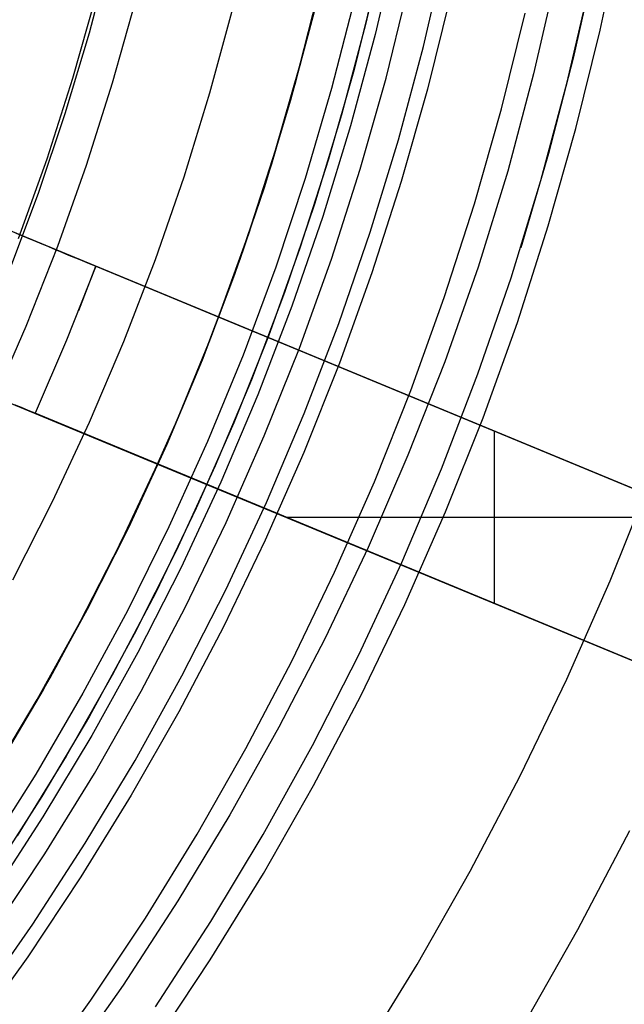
# Model space of a CAD drawing. Header units: millimetres. Extents: x 8926 to 10090, y -5004 to -3986.
# Tile 189 of 256: x 9528.3 to 9534, y -4368.85 to -4359.56. Entities that reach past the tile are written whole.
import ezdxf

# ---------------------------------------------------------------- set-up
doc = ezdxf.new("R2010")
doc.units = ezdxf.units.MM
for name, color, linetype in [('1', 7, 'Continuous'), ('COLOR EXT', 7, 'Continuous'), ('luz', 7, 'Continuous'), ('PLASTICO NEGRO', 7, 'Continuous')]:
    doc.layers.add(name, color=color, linetype=linetype)
doc.layers.add('BLANCO METALICO', color=7, linetype='Continuous', true_color=0xededed)

msp = doc.modelspace()

# ---------------------------------------------------------------- linework, layer by layer
at = {"layer": '1', "color": 250, "true_color": 0x111111}
for p, q in [((9531.8559, -4358.8301, 98.1904), (9531.6548, -4359.7011, 98.1904)), ((9532.111, -4359.8149, 46.0441), (9532.3157, -4358.9278, 46.0441)), ((9533.7231, -4359.0199, 98.6312), (9533.5217, -4359.9252, 98.6312)), ((9533.3616, -4359.1501, 45.7922), (9533.1487, -4360.0735, 45.7922)), ((9533.4644, -4360.1523, 98.6312), (9533.6801, -4359.2178, 98.6312)), ((9531.6548, -4359.7011, 98.1904), (9531.4235, -4360.5646, 98.1904)), ((9531.8754, -4360.6942, 46.0441), (9532.111, -4359.8149, 46.0441)), ((9533.5217, -4359.9252, 98.6312), (9533.2898, -4360.8233, 98.6312)), ((9533.1487, -4360.0735, 45.7922), (9532.9038, -4360.989, 45.7922)), ((9533.2162, -4361.0787, 98.6312), (9533.4644, -4360.1523, 98.6312)), ((9531.4235, -4360.5646, 98.1904), (9531.1621, -4361.4195, 98.1904)), ((9531.6092, -4361.5648, 46.0441), (9531.8754, -4360.6942, 46.0441)), ((9533.2898, -4360.8233, 98.6312), (9533.0277, -4361.7129, 98.6312)), ((9532.9038, -4360.989, 45.7922), (9532.627, -4361.8953, 45.7922)), ((9532.9358, -4361.9958, 98.6312), (9533.2162, -4361.0787, 98.6312)), ((9531.1621, -4361.4195, 98.1904), (9530.8711, -4362.2647, 98.1904)), ((9531.3129, -4362.4255, 46.0441), (9531.6092, -4361.5648, 46.0441)), ((9532.627, -4361.8953, 45.7922), (9532.3104, -4362.7875, 45.7922)), ((9532.6236, -4362.9026, 98.6312), (9532.9358, -4361.9958, 98.6312)), ((9530.8711, -4362.2647, 98.1904), (9530.5508, -4363.0993, 98.1904)), ((9530.9867, -4363.2754, 46.0441), (9531.3129, -4362.4255, 46.0441)), ((9532.3104, -4362.7875, 45.7922), (9531.9638, -4363.6685, 45.7922)), ((9532.28, -4363.798, 98.6312), (9532.6236, -4362.9026, 98.6312)), ((9530.5508, -4363.0993, 98.1904), (9530.2016, -4363.9222, 98.1904)), ((9530.6311, -4364.1134, 46.0441), (9530.9867, -4363.2754, 46.0441)), ((9531.9638, -4363.6685, 45.7922), (9531.5876, -4364.5372, 45.7922)), ((9531.9053, -4364.6808, 98.6312), (9532.28, -4363.798, 98.6312)), ((9530.2016, -4363.9222, 98.1904), (9529.8238, -4364.7324, 98.1904)), ((9530.2464, -4364.9385, 46.0441), (9530.6311, -4364.1134, 46.0441)), ((9531.5876, -4364.5372, 45.7922), (9531.1823, -4365.3928, 45.7922)), ((9531.5001, -4365.55, 98.6312), (9531.9053, -4364.6808, 98.6312)), ((9529.8238, -4364.7324, 98.1904), (9529.4181, -4365.529, 98.1904)), ((9529.8331, -4365.7497, 46.0441), (9530.2464, -4364.9385, 46.0441)), ((9531.1823, -4365.3928, 45.7922), (9530.7483, -4366.2342, 45.7922)), ((9529.4181, -4365.529, 98.1904), (9528.9847, -4366.3108, 98.1904)), ((9531.0647, -4366.4045, 98.6312), (9531.5001, -4365.55, 98.6312)), ((9529.3918, -4366.5459, 46.0441), (9529.8331, -4365.7497, 46.0441)), ((9530.7483, -4366.2342, 45.7922), (9530.2861, -4367.0604, 45.7922)), ((9528.9847, -4366.3108, 98.1904), (9528.5244, -4367.0771, 98.1904)), ((9530.5998, -4367.2433, 98.6312), (9531.0647, -4366.4045, 98.6312)), ((9528.923, -4367.3263, 46.0441), (9529.3918, -4366.5459, 46.0441)), ((9528.5244, -4367.0771, 98.1904), (9528.0375, -4367.8269, 98.1904)), ((9530.2861, -4367.0604, 45.7922), (9529.7963, -4367.8705, 45.7922)), ((9530.106, -4368.0654, 98.6312), (9530.5998, -4367.2433, 98.6312)), ((9528.4273, -4368.0898, 46.0441), (9528.923, -4367.3263, 46.0441)), ((9529.7963, -4367.8705, 45.7922), (9529.2793, -4368.6636, 45.7922)), ((9527.9052, -4368.8355, 46.0441), (9528.4273, -4368.0898, 46.0441)), ((9529.5837, -4368.8698, 98.6312), (9530.106, -4368.0654, 98.6312)), ((9529.2793, -4368.6636, 45.7922), (9528.7359, -4369.4388, 45.7922))]:
    msp.add_line(p, q, dxfattribs=at)
at = {"layer": 'BLANCO METALICO'}
for p, q in [((9531.7599, -4358.7496, 219.1163), (9531.564, -4359.6079, 219.1163)), ((9529.1581, -4358.9218, 236.5324), (9528.9581, -4359.6894, 236.5324)), ((9530.9065, -4360.1484, 251.5104), (9531.1232, -4359.3054, 251.5104)), ((9530.921, -4360.0947, 242.5324), (9531.1336, -4359.2602, 242.5324)), ((9529.0199, -4359.3488, 251.5104), (9528.8034, -4360.1171, 251.5104)), ((9529.3955, -4359.3801, 247.3632), (9529.1776, -4360.1622, 247.3632)), ((9531.4622, -4359.3564, 247.3632), (9531.2435, -4360.2115, 247.3632)), ((9530.8576, -4360.3225, 219.9163), (9531.0786, -4359.4882, 219.9163)), ((9531.0786, -4359.4882, 219.6163), (9530.8576, -4360.3225, 219.6163)), ((9531.564, -4359.6079, 219.1163), (9531.3387, -4360.4588, 219.1163)), ((9528.9581, -4359.6894, 236.5324), (9528.7316, -4360.4497, 236.5324)), ((9528.8034, -4360.1171, 251.5104), (9528.5604, -4360.8774, 251.5104)), ((9530.6797, -4360.9213, 242.5324), (9530.921, -4360.0947, 242.5324)), ((9529.1776, -4360.1622, 247.3632), (9528.9325, -4360.9362, 247.3632)), ((9530.6606, -4360.9834, 251.5104), (9530.9065, -4360.1484, 251.5104)), ((9531.2435, -4360.2115, 247.3632), (9530.9951, -4361.0586, 247.3632)), ((9530.608, -4361.1486, 219.9163), (9530.8576, -4360.3225, 219.9163)), ((9530.8576, -4360.3225, 219.6163), (9530.608, -4361.1486, 219.6163)), ((9528.7316, -4360.4497, 236.5324), (9528.4791, -4361.2018, 236.5324)), ((9531.3387, -4360.4588, 219.1163), (9531.084, -4361.3015, 219.1163)), ((9528.5604, -4360.8774, 251.5104), (9528.2911, -4361.6289, 251.5104)), ((9528.9325, -4360.9362, 247.3632), (9528.6607, -4361.7013, 247.3632)), ((9530.4102, -4361.7392, 242.5324), (9530.6797, -4360.9213, 242.5324)), ((9530.3858, -4361.8094, 251.5104), (9530.6606, -4360.9834, 251.5104)), ((9530.9951, -4361.0586, 247.3632), (9530.7174, -4361.8964, 247.3632)), ((9530.33, -4361.9656, 219.9163), (9530.608, -4361.1486, 219.9163)), ((9530.608, -4361.1486, 219.6163), (9530.33, -4361.9656, 219.6163)), ((9528.4791, -4361.2018, 236.5324), (9528.2008, -4361.9447, 236.5324)), ((9531.084, -4361.3015, 219.1163), (9530.8005, -4362.1348, 219.1163)), ((9528.6607, -4361.7013, 247.3632), (9528.3624, -4362.4564, 247.3632)), ((9530.0825, -4362.6252, 251.5104), (9530.3858, -4361.8094, 251.5104)), ((9530.1126, -4362.5473, 242.5324), (9530.4102, -4361.7392, 242.5324)), ((9530.7174, -4361.8964, 247.3632), (9530.4106, -4362.7241, 247.3632)), ((9530.0239, -4362.7726, 219.9163), (9530.33, -4361.9656, 219.9163)), ((9530.33, -4361.9656, 219.6163), (9530.0239, -4362.7726, 219.6163)), ((9530.8005, -4362.1348, 219.1163), (9530.4883, -4362.9579, 219.1163)), ((9528.3624, -4362.4564, 247.3632), (9528.0381, -4363.2007, 247.3632)), ((9529.7873, -4363.3447, 242.5324), (9530.1126, -4362.5473, 242.5324)), ((9529.7509, -4363.43, 251.5104), (9530.0825, -4362.6252, 251.5104)), ((9530.4106, -4362.7241, 247.3632), (9530.0753, -4363.5406, 247.3632)), ((9529.6902, -4363.5685, 219.9163), (9530.0239, -4362.7726, 219.9163)), ((9530.0239, -4362.7726, 219.6163), (9529.6902, -4363.5685, 219.6163)), ((9530.4883, -4362.9579, 219.1163), (9530.1479, -4363.7697, 219.1163)), ((9529.4348, -4364.1304, 242.5324), (9529.7873, -4363.3447, 242.5324)), ((9529.3915, -4364.2228, 251.5104), (9529.7509, -4363.43, 251.5104)), ((9529.3292, -4364.3524, 219.9163), (9529.6902, -4363.5685, 219.9163)), ((9529.6902, -4363.5685, 219.6163), (9529.3292, -4364.3524, 219.6163)), ((9530.0753, -4363.5406, 247.3632), (9529.7117, -4364.3449, 247.3632)), ((9530.1479, -4363.7697, 219.1163), (9529.7797, -4364.5693, 219.1163)), ((9529.0554, -4364.9035, 242.5324), (9529.4348, -4364.1304, 242.5324)), ((9529.0047, -4365.0026, 251.5104), (9529.3915, -4364.2228, 251.5104)), ((9528.9414, -4365.1234, 219.9163), (9529.3292, -4364.3524, 219.9163)), ((9529.3292, -4364.3524, 219.6163), (9528.9414, -4365.1234, 219.6163)), ((9529.7117, -4364.3449, 247.3632), (9529.3203, -4365.1361, 247.3632)), ((9529.7797, -4364.5693, 219.1163), (9529.3842, -4365.3557, 219.1163)), ((9528.6497, -4365.6631, 242.5324), (9529.0554, -4364.9035, 242.5324)), ((9528.5909, -4365.7685, 251.5104), (9529.0047, -4365.0026, 251.5104)), ((9528.5272, -4365.8805, 219.9163), (9528.9414, -4365.1234, 219.9163)), ((9528.9414, -4365.1234, 219.6163), (9528.5272, -4365.8805, 219.6163)), ((9529.3203, -4365.1361, 247.3632), (9528.9015, -4365.9132, 247.3632)), ((9529.3842, -4365.3557, 219.1163), (9528.9617, -4366.128, 219.1163)), ((9528.218, -4366.4082, 242.5324), (9528.6497, -4365.6631, 242.5324)), ((9528.1508, -4366.5195, 251.5104), (9528.5909, -4365.7685, 251.5104)), ((9528.0871, -4366.6229, 219.9163), (9528.5272, -4365.8805, 219.9163)), ((9528.5272, -4365.8805, 219.6163), (9528.0871, -4366.6229, 219.6163)), ((9528.9015, -4365.9132, 247.3632), (9528.456, -4366.6752, 247.3632)), ((9528.9617, -4366.128, 219.1163), (9528.5128, -4366.8853, 219.1163)), ((9528.456, -4366.6752, 247.3632), (9527.9842, -4367.4212, 247.3632)), ((9528.5128, -4366.8853, 219.1163), (9528.038, -4367.6266, 219.1163))]:
    msp.add_line(p, q, dxfattribs=at)
at = {"layer": 'BLANCO METALICO', "color": 3, "true_color": 0x00ff00}
for p, q in [((9531.6662, -4359.1773, 218.114), (9531.4556, -4360.032, 218.114)), ((9531.6662, -4359.1773, 220.9685), (9531.4556, -4360.032, 220.9685)), ((9531.6662, -4359.1773, 218.114), (9531.4556, -4360.032, 218.114)), ((9531.4556, -4360.032, 218.114), (9531.2157, -4360.8789, 218.114)), ((9531.4556, -4360.032, 220.9685), (9531.2157, -4360.8789, 220.9685)), ((9531.4556, -4360.032, 218.114), (9531.2157, -4360.8789, 218.114)), ((9531.2157, -4360.8789, 218.114), (9530.9466, -4361.7171, 218.114)), ((9531.2157, -4360.8789, 220.9685), (9530.9466, -4361.7171, 220.9685)), ((9531.2157, -4360.8789, 218.114), (9530.9466, -4361.7171, 218.114)), ((9530.9466, -4361.7171, 218.114), (9530.6488, -4362.5455, 218.114)), ((9530.9466, -4361.7171, 220.9685), (9530.6488, -4362.5455, 220.9685)), ((9530.9466, -4361.7171, 218.114), (9530.6488, -4362.5455, 218.114)), ((9530.6488, -4362.5455, 218.114), (9530.3225, -4363.3631, 218.114)), ((9530.6488, -4362.5455, 220.9685), (9530.3225, -4363.3631, 220.9685)), ((9530.6488, -4362.5455, 218.114), (9530.3225, -4363.3631, 218.114)), ((9530.3225, -4363.3631, 218.114), (9529.9683, -4364.169, 218.114)), ((9530.3225, -4363.3631, 220.9685), (9529.9683, -4364.169, 220.9685)), ((9530.3225, -4363.3631, 218.114), (9529.9683, -4364.169, 218.114)), ((9529.9683, -4364.169, 218.114), (9529.5864, -4364.9621, 218.114)), ((9529.9683, -4364.169, 220.9685), (9529.5864, -4364.9621, 220.9685)), ((9529.9683, -4364.169, 218.114), (9529.5864, -4364.9621, 218.114)), ((9529.5864, -4364.9621, 218.114), (9529.1774, -4365.7416, 218.114)), ((9529.5864, -4364.9621, 220.9685), (9529.1774, -4365.7416, 220.9685)), ((9529.5864, -4364.9621, 218.114), (9529.1774, -4365.7416, 218.114)), ((9529.1774, -4365.7416, 218.114), (9528.7417, -4366.5065, 218.114)), ((9529.1774, -4365.7416, 220.9685), (9528.7417, -4366.5065, 220.9685)), ((9529.1774, -4365.7416, 218.114), (9528.7417, -4366.5065, 218.114)), ((9528.7417, -4366.5065, 218.114), (9528.2799, -4367.2559, 218.114)), ((9528.7417, -4366.5065, 220.9685), (9528.2799, -4367.2559, 220.9685)), ((9528.7417, -4366.5065, 218.114), (9528.2799, -4367.2559, 218.114))]:
    msp.add_line(p, q, dxfattribs=at)
at = {"layer": 'COLOR EXT', "color": 30, "true_color": 0xff8d00}
for p, q in [((9531.1491, -4359.1864, 19.7621), (9530.9464, -4359.993, 19.7621)), ((9531.1491, -4359.1864, 16.2621), (9530.9464, -4359.993, 16.2621)), ((9530.9464, -4359.993, 18.0121), (9531.1491, -4359.1864, 18.0121)), ((9530.9464, -4359.993, 19.7621), (9530.7169, -4360.7924, 19.7621)), ((9530.9464, -4359.993, 16.2621), (9530.7169, -4360.7924, 16.2621)), ((9530.7169, -4360.7924, 18.0121), (9530.9464, -4359.993, 18.0121)), ((9530.7169, -4360.7924, 19.7621), (9530.461, -4361.5837, 19.7621)), ((9530.7169, -4360.7924, 16.2621), (9530.461, -4361.5837, 16.2621)), ((9530.461, -4361.5837, 18.0121), (9530.7169, -4360.7924, 18.0121)), ((9530.1789, -4362.3661, 19.7621), (9527.1747, -4361.1218, 19.7621)), ((9537.1104, -4365.2372, 21.4121), (9527.1747, -4361.1218, 21.4121)), ((9528.2717, -4361.5761, 26.3894), (9528.3311, -4361.6007, 26.4166)), ((9528.3311, -4361.6007, 26.4166), (9528.3913, -4361.6257, 26.4416)), ((9528.3913, -4361.6257, 26.4416), (9528.4523, -4361.651, 26.4644)), ((9530.461, -4361.5837, 19.7621), (9530.1789, -4362.3661, 19.7621)), ((9530.461, -4361.5837, 16.2621), (9530.1789, -4362.3661, 16.2621)), ((9530.1789, -4362.3661, 18.0121), (9530.461, -4361.5837, 18.0121)), ((9528.4523, -4361.651, 26.4644), (9528.514, -4361.6765, 26.4848)), ((9528.514, -4361.6765, 26.4848), (9528.5763, -4361.7023, 26.5028)), ((9528.5763, -4361.7023, 26.5028), (9528.6392, -4361.7284, 26.5185)), ((9528.6392, -4361.7284, 26.5185), (9528.7025, -4361.7546, 26.5318)), ((9528.7025, -4361.7546, 26.5318), (9528.7663, -4361.781, 26.5427)), ((9528.7663, -4361.781, 26.5427), (9528.8303, -4361.8075, 26.5512)), ((9528.8303, -4361.8075, 26.5512), (9528.8946, -4361.8341, 26.5573)), ((9529.0235, -4361.8875, 26.5621), (9528.7474, -4362.585, 26.5621)), ((9528.8616, -4362.3043, 26.5621), (9529.0235, -4361.8875, 26.5621)), ((9528.8946, -4361.8341, 26.5573), (9528.959, -4361.8608, 26.5609)), ((9528.959, -4361.8608, 26.5609), (9529.0235, -4361.8875, 26.5621)), ((9529.0235, -4361.8875, 26.5621), (9537.1104, -4365.2372, 26.5621)), ((9537.5664, -4365.4261, 16.2621), (9530.1789, -4362.3661, 16.2621)), ((9530.1789, -4362.3661, 16.2621), (9530.1789, -4362.3661, 19.7621)), ((9526.6007, -4362.5076, 19.7621), (9529.6049, -4363.7519, 19.7621)), ((9526.6007, -4362.5076, 21.4121), (9536.5364, -4366.6231, 21.4121)), ((9528.7474, -4362.585, 26.5621), (9528.4495, -4363.2734, 26.5621)), ((9528.3205, -4363.22, 26.5573), (9528.2563, -4363.1933, 26.5512)), ((9528.385, -4363.2466, 26.5609), (9528.3205, -4363.22, 26.5573)), ((9528.4495, -4363.2734, 26.5621), (9528.385, -4363.2466, 26.5609)), ((9536.5364, -4366.6231, 26.5621), (9528.4495, -4363.2734, 26.5621)), ((9532.3706, -4363.2739, 16.2621), (9532.3706, -4363.2739, 26.5621)), ((9532.7799, -4365.0671, 26.5621), (9532.7799, -4363.4435, 26.5621)), ((9529.6049, -4363.7519, 19.7621), (9529.2511, -4364.5046, 19.7621)), ((9529.6049, -4363.7519, 16.2621), (9529.2511, -4364.5046, 16.2621)), ((9529.2511, -4364.5046, 18.0121), (9529.6049, -4363.7519, 18.0121)), ((9529.6049, -4363.7519, 19.7621), (9529.6049, -4363.7519, 16.2621)), ((9529.6049, -4363.7519, 16.2621), (9536.9924, -4366.8119, 16.2621)), ((9534.7398, -4364.2553, 26.5621), (9530.8201, -4364.2553, 26.5621)), ((9529.2511, -4364.5046, 19.7621), (9528.8725, -4365.2452, 19.7621)), ((9529.2511, -4364.5046, 16.2621), (9528.8725, -4365.2452, 16.2621)), ((9528.8725, -4365.2452, 18.0121), (9529.2511, -4364.5046, 18.0121)), ((9531.7965, -4364.6598, 16.2621), (9531.7965, -4364.6598, 26.5621)), ((9528.8725, -4365.2452, 19.7621), (9528.4695, -4365.9727, 19.7621)), ((9528.8725, -4365.2452, 16.2621), (9528.4695, -4365.9727, 16.2621)), ((9528.4695, -4365.9727, 18.0121), (9528.8725, -4365.2452, 18.0121)), ((9528.4695, -4365.9727, 19.7621), (9528.0425, -4366.6864, 19.7621)), ((9528.4695, -4365.9727, 16.2621), (9528.0425, -4366.6864, 16.2621)), ((9528.0425, -4366.6864, 18.0121), (9528.4695, -4365.9727, 18.0121))]:
    msp.add_line(p, q, dxfattribs=at)
at = {"layer": 'luz', "color": 7, "true_color": 0xffffff}
for p, q in [((9533.776, -4359.6612, -20.4331), (9533.9724, -4358.7266, -20.4331)), ((9531.7575, -4360.1144, -20.0832), (9531.9708, -4359.2492, -20.0832)), ((9532.3639, -4359.3389, -20.1197), (9532.1473, -4360.2176, -20.1197)), ((9532.8447, -4360.4023, -20.1197), (9533.0673, -4359.4994, -20.1197)), ((9533.5475, -4360.5885, -20.4331), (9533.776, -4359.6612, -20.4331)), ((9531.5145, -4360.9717, -20.0832), (9531.7575, -4360.1144, -20.0832)), ((9532.1473, -4360.2176, -20.1197), (9531.9005, -4361.0883, -20.1197)), ((9532.5911, -4361.297, -20.1197), (9532.8447, -4360.4023, -20.1197)), ((9533.287, -4361.5073, -20.4331), (9533.5475, -4360.5885, -20.4331)), ((9531.2421, -4361.8201, -20.0832), (9531.5145, -4360.9717, -20.0832)), ((9531.9005, -4361.0883, -20.1197), (9531.6238, -4361.95, -20.1197)), ((9532.3068, -4362.1824, -20.1197), (9532.5911, -4361.297, -20.1197)), ((9532.9951, -4362.4165, -20.4331), (9533.287, -4361.5073, -20.4331)), ((9530.9406, -4362.6586, -20.0832), (9531.2421, -4361.8201, -20.0832)), ((9531.6238, -4361.95, -20.1197), (9531.3176, -4362.8016, -20.1197)), ((9531.9921, -4363.0574, -20.1197), (9532.3068, -4362.1824, -20.1197)), ((9532.6719, -4363.3152, -20.4331), (9532.9951, -4362.4165, -20.4331)), ((9530.6102, -4363.4862, -20.0832), (9530.9406, -4362.6586, -20.0832)), ((9531.3176, -4362.8016, -20.1197), (9530.9821, -4363.6421, -20.1197)), ((9531.6474, -4363.9211, -20.1197), (9531.9921, -4363.0574, -20.1197)), ((9532.3179, -4364.2022, -20.4331), (9532.6719, -4363.3152, -20.4331)), ((9530.2516, -4364.3019, -20.0832), (9530.6102, -4363.4862, -20.0832)), ((9530.9821, -4363.6421, -20.1197), (9530.6178, -4364.4706, -20.1197)), ((9531.2731, -4364.7723, -20.1197), (9531.6474, -4363.9211, -20.1197)), ((9533.8698, -4364.8529, -21.1584), (9534.2453, -4363.9119, -21.1584)), ((9531.9335, -4365.0764, -20.4331), (9532.3179, -4364.2022, -20.4331)), ((9529.8649, -4365.1048, -20.0832), (9530.2516, -4364.3019, -20.0832)), ((9530.6178, -4364.4706, -20.1197), (9530.2251, -4365.2859, -20.1197)), ((9530.8696, -4365.6101, -20.1197), (9531.2731, -4364.7723, -20.1197)), ((9533.462, -4365.7803, -21.1584), (9533.8698, -4364.8529, -21.1584)), ((9529.4508, -4365.8938, -20.0832), (9529.8649, -4365.1048, -20.0832)), ((9531.5191, -4365.9368, -20.4331), (9531.9335, -4365.0764, -20.4331)), ((9530.2251, -4365.2859, -20.1197), (9529.8046, -4366.0873, -20.1197)), ((9530.4375, -4366.4335, -20.1197), (9530.8696, -4365.6101, -20.1197)), ((9533.0224, -4366.693, -21.1584), (9533.462, -4365.7803, -21.1584)), ((9529.0097, -4366.668, -20.0832), (9529.4508, -4365.8938, -20.0832)), ((9531.0753, -4366.7825, -20.4331), (9531.5191, -4365.9368, -20.4331)), ((9529.8046, -4366.0873, -20.1197), (9529.3566, -4366.8736, -20.1197)), ((9529.9772, -4367.2415, -20.1197), (9530.4375, -4366.4335, -20.1197)), ((9528.5422, -4367.4266, -20.0832), (9529.0097, -4366.668, -20.0832)), ((9532.5516, -4367.5901, -21.1584), (9533.0224, -4366.693, -21.1584)), ((9530.6025, -4367.6122, -20.4331), (9531.0753, -4366.7825, -20.4331)), ((9529.3566, -4366.8736, -20.1197), (9528.8817, -4367.6441, -20.1197)), ((9529.4892, -4368.0331, -20.1197), (9529.9772, -4367.2415, -20.1197)), ((9534.0523, -4367.2111, -20.8508), (9533.563, -4368.1434, -20.8508)), ((9528.0487, -4368.1686, -20.0832), (9528.5422, -4367.4266, -20.0832)), ((9528.8817, -4367.6441, -20.1197), (9528.3805, -4368.3976, -20.1197)), ((9530.1014, -4368.4252, -20.4331), (9530.6025, -4367.6122, -20.4331)), ((9532.0501, -4368.4703, -21.1584), (9532.5516, -4367.5901, -21.1584)), ((9528.9743, -4368.8075, -20.1197), (9529.4892, -4368.0331, -20.1197)), ((9533.563, -4368.1434, -20.8508), (9533.0418, -4369.0582, -20.8508)), ((9528.3805, -4368.3976, -20.1197), (9527.8537, -4369.1334, -20.1197)), ((9529.5726, -4369.2204, -20.4331), (9530.1014, -4368.4252, -20.4331)), ((9531.5185, -4369.3328, -21.1584), (9532.0501, -4368.4703, -21.1584)), ((9528.4329, -4369.5635, -20.1197), (9528.9743, -4368.8075, -20.1197))]:
    msp.add_line(p, q, dxfattribs=at)
at = {"layer": 'PLASTICO NEGRO', "color": 254, "true_color": 0xcad1ee}
for p, q in [((9530.0975, -4360.2533, 31.0621), (9530.3139, -4359.4557, 31.0621)), ((9530.0975, -4360.2533, 29.5621), (9530.3139, -4359.4557, 29.5621)), ((9530.0975, -4360.2533, 30.3121), (9530.3139, -4359.4557, 30.3121)), ((9529.854, -4361.0432, 31.0621), (9530.0975, -4360.2533, 31.0621)), ((9529.854, -4361.0432, 29.5621), (9530.0975, -4360.2533, 29.5621)), ((9529.854, -4361.0432, 30.3121), (9530.0975, -4360.2533, 30.3121)), ((9529.5837, -4361.8243, 31.0621), (9529.854, -4361.0432, 31.0621)), ((9529.5837, -4361.8243, 29.5621), (9529.854, -4361.0432, 29.5621)), ((9529.5837, -4361.8243, 30.3121), (9529.854, -4361.0432, 30.3121)), ((9529.287, -4362.5957, 31.0621), (9529.5837, -4361.8243, 31.0621)), ((9529.287, -4362.5957, 29.5621), (9529.5837, -4361.8243, 29.5621)), ((9529.287, -4362.5957, 30.3121), (9529.5837, -4361.8243, 30.3121)), ((9528.9642, -4363.3565, 31.0621), (9529.287, -4362.5957, 31.0621)), ((9528.9642, -4363.3565, 29.5621), (9529.287, -4362.5957, 29.5621)), ((9528.9642, -4363.3565, 30.3121), (9529.287, -4362.5957, 30.3121)), ((9528.6156, -4364.1059, 31.0621), (9528.9642, -4363.3565, 31.0621)), ((9528.6156, -4364.1059, 29.5621), (9528.9642, -4363.3565, 29.5621)), ((9528.6156, -4364.1059, 30.3121), (9528.9642, -4363.3565, 30.3121)), ((9528.2417, -4364.843, 31.0621), (9528.6156, -4364.1059, 31.0621)), ((9528.2417, -4364.843, 29.5621), (9528.6156, -4364.1059, 29.5621)), ((9528.2417, -4364.843, 30.3121), (9528.6156, -4364.1059, 30.3121))]:
    msp.add_line(p, q, dxfattribs=at)

doc.saveas('drawing.dxf')
